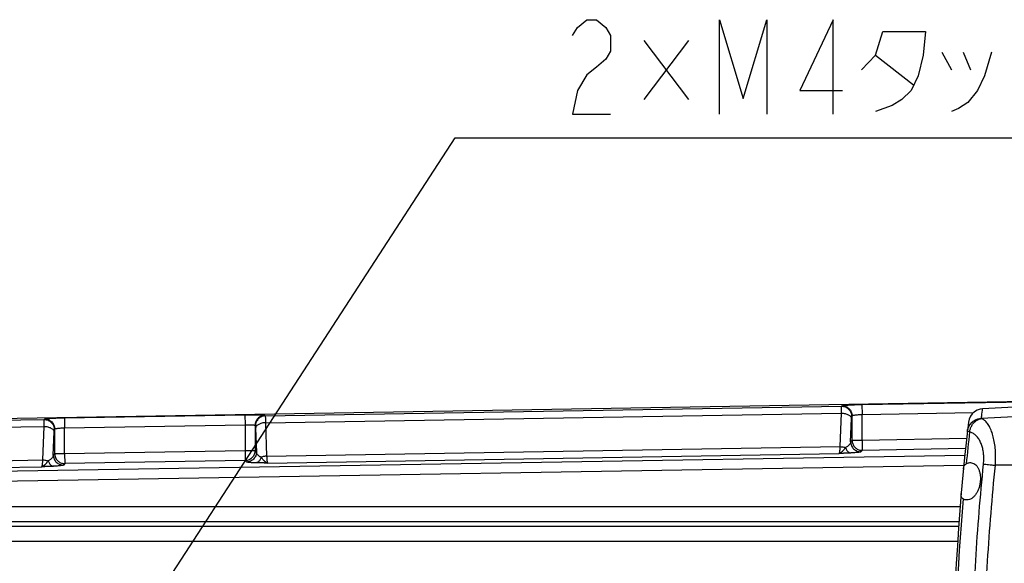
# Model space of a CAD drawing. Extents: x 0 to 594, y 0 to 420.
# Tile 20 of 67: x 263 to 303, y 67 to 89. Entities that reach past the tile are written whole.
import ezdxf

# ---------------------------------------------------------------- set-up
doc = ezdxf.new("R2010")
doc.units = 0
doc.header["$LTSCALE"] = 32.67
doc.layers.get('0').update_dxf_attribs({"linetype": 'CONTINUOUS'})
doc.layers.add('DRA_ITEM', color=7, linetype='CONTINUOUS')

msp = doc.modelspace()

# ---------------------------------------------------------------- linework, layer by layer
at = {"color": 7, "linetype": 'CONTINUOUS'}
for p, q in [((254.62759, 72.89587), (314.61092, 73.89573)), ((303.81754, 73.5), (302.02959, 73.4063))]:
    msp.add_line(p, q, dxfattribs=at)
at = {"color": 9, "linetype": 'CONTINUOUS'}
for p, q in [((273.24675, 73.12788), (296.37502, 73.51341)), ((296.37502, 73.51341), (296.39157, 73.53023)), ((297.19047, 73.58328), (304.4313, 73.70398)), ((297.19047, 73.58328), (297.19713, 73.18389)), ((265.19047, 73.04987), (272.4313, 73.17057)), ((272.4313, 73.17057), (272.43796, 72.77118)), ((273.2302, 73.14415), (273.24675, 73.12788)), ((273.25806, 72.85347), (296.36981, 73.23872)), ((296.32444, 71.89194), (296.36981, 73.23872)), ((296.78113, 73.11401), (296.79768, 73.13083)), ((296.79768, 72.14291), (296.79768, 73.13083)), ((297.19713, 73.18389), (301.6722, 73.25848)), ((297.19713, 72.14291), (297.19713, 73.18389)), ((301.98948, 73.02881), (303.81754, 73.12371)), ((254.62889, 72.81754), (264.37502, 72.98)), ((264.37502, 72.98), (264.39157, 72.99682)), ((265.19047, 73.04987), (265.19713, 72.65048)), ((265.19713, 72.65048), (272.43796, 72.77118)), ((272.43796, 72.77118), (272.43796, 71.7302)), ((272.83741, 72.74476), (272.83741, 71.7302)), ((272.83741, 72.74476), (272.85395, 72.72849)), ((273.25806, 72.85347), (273.30344, 71.5082)), ((296.74131, 72.0856), (296.77287, 73.02234)), ((254.63347, 72.54302), (264.36981, 72.70531)), ((264.32444, 71.35853), (264.36981, 72.70531)), ((264.74131, 71.55219), (264.77287, 72.48893)), ((264.78113, 72.5806), (264.79768, 72.59742)), ((264.79768, 71.60951), (264.79768, 72.59742)), ((265.19713, 71.60951), (265.19713, 72.65048)), ((272.86222, 72.63709), (272.89471, 71.67385)), ((301.5143, 72.48338), (301.42365, 72.4934)), ((296.79768, 72.14291), (296.74131, 72.0856)), ((297.19713, 72.14291), (296.79768, 72.14291)), ((301.3937, 72.21287), (297.19713, 72.14291)), ((297.19713, 72.14291), (297.20379, 71.74352)), ((301.32313, 71.53743), (261.31711, 70.87057)), ((264.79768, 71.60951), (264.74131, 71.55219)), ((265.19713, 71.60951), (264.79768, 71.60951)), ((272.43796, 71.7302), (265.19713, 71.60951)), ((265.19713, 71.60951), (265.20379, 71.21011)), ((272.43796, 71.7302), (272.44461, 71.33081)), ((272.83741, 71.7302), (272.43796, 71.7302)), ((272.89471, 71.67385), (272.83741, 71.7302)), ((273.30344, 71.5082), (296.32444, 71.89194)), ((273.34174, 71.23423), (296.28003, 71.61659)), ((297.20379, 71.74352), (297.14742, 71.6862)), ((301.35097, 71.81265), (297.20379, 71.74352)), ((254.6559, 71.19736), (264.32444, 71.35853)), ((301.28348, 71.13726), (261.32377, 70.47117)), ((265.20379, 71.21011), (265.14742, 71.15279)), ((272.44461, 71.33081), (265.20379, 71.21011)), ((272.50191, 71.27446), (272.44461, 71.33081)), ((303.81754, 71.14253), (302.54977, 71.14243)), ((254.66047, 70.92283), (264.28003, 71.08318)), ((301.1419, 69.46938), (262.28923, 69.46938)), ((301.08957, 68.8702), (262.28923, 68.8702)), ((301.07641, 68.68872), (262.21209, 68.68872)), ((301.03496, 68.08954), (262.21209, 68.08955))]:
    msp.add_line(p, q, dxfattribs=at)
at = {"color": 7, "linetype": 'CONTINUOUS'}
msp.add_lwpolyline([(302.03136, 73.40639), (301.93966, 73.39445), (301.82083, 73.35627), (301.71247, 73.29434), (301.61927, 73.21133), (301.54526, 73.11085), (301.49365, 72.99725), (301.46665, 72.87546)], dxfattribs=at)
msp.add_arc((400.81754, 61.5), 100, 173.4682062, 186.5317939, dxfattribs=at)
at = {"color": 9, "linetype": 'CONTINUOUS'}
for start, end in [(173.6884869, 174.4252031), (175.2378693, 184.7621307)]:
    msp.add_arc((400.81754, 61.5), 99.9088, start, end, dxfattribs=at)
for points, knots in [([(296.36981, 73.23872), (296.36981, 73.2638), (296.36991, 73.31067), (296.3703, 73.37548), (296.37114, 73.4288), (296.37177, 73.46946), (296.37348, 73.49605), (296.37375, 73.50944), (296.37502, 73.51341)], [0, 0, 0, 0, 0.27380182, 0.51161088, 0.70737612, 0.85624499, 0.95455183, 1, 1, 1, 1]), ([(296.37502, 73.51341), (296.40136, 73.51377), (296.45427, 73.50926), (296.53064, 73.48704), (296.60122, 73.45023), (296.66321, 73.40027), (296.71419, 73.33913), (296.75217, 73.26917), (296.77567, 73.19317), (296.78106, 73.14035), (296.78113, 73.11401)], [0, 0, 0, 0, 0.12492145, 0.24990637, 0.37494, 0.5, 0.62506001, 0.75009363, 0.87507855, 1, 1, 1, 1]), ([(296.39157, 73.53023), (296.39545, 73.53417), (296.41314, 73.53819), (296.44573, 73.54495), (296.49708, 73.55089), (296.5636, 73.55724), (296.64469, 73.56311), (296.73836, 73.5686), (296.84285, 73.5735), (296.9552, 73.57767), (297.07201, 73.581), (297.15088, 73.58262), (297.19047, 73.58328)], [0, 0, 0, 0, 0.02068886, 0.06333065, 0.1277902, 0.2121154, 0.313927, 0.43153049, 0.56304802, 0.70501628, 0.85193494, 1, 1, 1, 1]), ([(296.39157, 73.53023), (296.4179, 73.53059), (296.47081, 73.52608), (296.54719, 73.50386), (296.61777, 73.46705), (296.67976, 73.41709), (296.73074, 73.35595), (296.76872, 73.28599), (296.79221, 73.20999), (296.7976, 73.15717), (296.79768, 73.13083)], [0, 0, 0, 0, 0.12492184, 0.24990703, 0.37494079, 0.50000081, 0.62506073, 0.75009417, 0.87507885, 1, 1, 1, 1]), ([(272.4313, 73.17057), (272.47089, 73.17123), (272.54977, 73.17224), (272.6666, 73.17281), (272.77895, 73.17238), (272.88343, 73.17097), (272.97707, 73.1686), (273.05814, 73.16544), (273.12464, 73.16129), (273.176, 73.15709), (273.20855, 73.15139), (273.22631, 73.14799), (273.2302, 73.14415)], [0, 0, 0, 0, 0.14831225, 0.29544099, 0.43755661, 0.56913719, 0.68672525, 0.78847282, 0.87270628, 0.937041, 0.97951331, 1, 1, 1, 1]), ([(273.2302, 73.14415), (273.20442, 73.14365), (273.1528, 73.13762), (273.07865, 73.11386), (273.0104, 73.07626), (272.95065, 73.02623), (272.90163, 72.96566), (272.86517, 72.8968), (272.84264, 72.82226), (272.83748, 72.77054), (272.83741, 72.74476)], [0, 0, 0, 0, 0.12492656, 0.24991263, 0.37494407, 0.5, 0.62505593, 0.75008737, 0.87507344, 1, 1, 1, 1]), ([(273.24675, 73.12788), (273.22096, 73.12738), (273.16934, 73.12136), (273.09519, 73.09759), (273.02694, 73.05999), (272.96719, 73.00996), (272.91817, 72.94939), (272.88171, 72.88053), (272.85919, 72.80599), (272.85402, 72.75427), (272.85395, 72.72849)], [0, 0, 0, 0, 0.12492681, 0.24991309, 0.37494466, 0.50000065, 0.62505656, 0.75008788, 0.87507374, 1, 1, 1, 1]), ([(273.24675, 73.12788), (273.24811, 73.12395), (273.24867, 73.11058), (273.25097, 73.08406), (273.25251, 73.04343), (273.25453, 72.99016), (273.25636, 72.92538), (273.2575, 72.87854), (273.25806, 72.85347)], [0, 0, 0, 0, 0.04540183, 0.14368326, 0.29254475, 0.48831942, 0.72615491, 1, 1, 1, 1]), ([(296.36981, 73.23872), (296.39532, 73.23824), (296.44576, 73.23468), (296.51899, 73.22173), (296.58702, 73.20165), (296.64743, 73.17512), (296.69814, 73.14305), (296.7374, 73.10636), (296.76372, 73.06601), (296.77172, 73.03652), (296.77287, 73.02234)], [0, 0, 0, 0, 0.15572834, 0.30800463, 0.45304786, 0.58763193, 0.70945121, 0.81759606, 0.91318308, 1, 1, 1, 1]), ([(296.77287, 73.02234), (296.77315, 73.0307), (296.77373, 73.04636), (296.775, 73.0679), (296.776, 73.08595), (296.77836, 73.10034), (296.77797, 73.11079), (296.78113, 73.11401)], [0, 0, 0, 0, 0.2721659, 0.50892994, 0.70417661, 0.8530994, 1, 1, 1, 1]), ([(296.79768, 73.13083), (296.79915, 73.13383), (296.80778, 73.13912), (296.82453, 73.14519), (296.85025, 73.15158), (296.8836, 73.15779), (296.92416, 73.16372), (296.97102, 73.1692), (297.02328, 73.1741), (297.07946, 73.17827), (297.13788, 73.18161), (297.17733, 73.18323), (297.19713, 73.18389)], [0, 0, 0, 0, 0.02468867, 0.06918084, 0.13445846, 0.21892142, 0.32036256, 0.43719058, 0.5676024, 0.70820662, 0.85358519, 1, 1, 1, 1]), ([(301.98948, 73.02881), (301.99849, 73.11142), (302.00326, 73.15622), (302.03089, 73.40218), (302.03089, 73.40218)], [0, 0, 0, 0, 0.71041295, 1, 1, 1, 1]), ([(264.36981, 72.70531), (264.36981, 72.73039), (264.36991, 72.77726), (264.3703, 72.84208), (264.37114, 72.89539), (264.37177, 72.93606), (264.37348, 72.96264), (264.37375, 72.97603), (264.37502, 72.98)], [0, 0, 0, 0, 0.27380182, 0.51161088, 0.70737612, 0.85624499, 0.95455183, 1, 1, 1, 1]), ([(264.37502, 72.98), (264.40136, 72.98037), (264.45427, 72.97585), (264.53064, 72.95363), (264.60122, 72.91682), (264.66321, 72.86687), (264.71419, 72.80572), (264.75217, 72.73576), (264.77567, 72.65976), (264.78106, 72.60694), (264.78113, 72.5806)], [0, 0, 0, 0, 0.12492145, 0.24990637, 0.37494, 0.5, 0.62506001, 0.75009363, 0.87507855, 1, 1, 1, 1]), ([(264.39157, 72.99682), (264.39545, 73.00077), (264.41314, 73.00478), (264.44573, 73.01155), (264.49708, 73.01748), (264.5636, 73.02384), (264.64469, 73.0297), (264.73836, 73.0352), (264.84285, 73.04009), (264.9552, 73.04427), (265.07201, 73.04759), (265.15088, 73.04921), (265.19047, 73.04987)], [0, 0, 0, 0, 0.02068886, 0.06333065, 0.1277902, 0.2121154, 0.313927, 0.43153049, 0.56304802, 0.70501628, 0.85193494, 1, 1, 1, 1]), ([(264.39157, 72.99682), (264.4179, 72.99719), (264.47081, 72.99267), (264.54719, 72.97045), (264.61777, 72.93364), (264.67976, 72.88369), (264.73074, 72.82254), (264.76872, 72.75258), (264.79221, 72.67659), (264.7976, 72.62376), (264.79768, 72.59742)], [0, 0, 0, 0, 0.12492184, 0.24990703, 0.37494079, 0.50000081, 0.62506073, 0.75009417, 0.87507885, 1, 1, 1, 1]), ([(272.43796, 72.77118), (272.45775, 72.77184), (272.49719, 72.77284), (272.55561, 72.77341), (272.6118, 72.77298), (272.66405, 72.77156), (272.71088, 72.76921), (272.75144, 72.76599), (272.78476, 72.76202), (272.8105, 72.75732), (272.82721, 72.75242), (272.83594, 72.74764), (272.83741, 72.74476)], [0, 0, 0, 0, 0.14727503, 0.29335504, 0.43445968, 0.56513382, 0.68198935, 0.78325583, 0.86736677, 0.9321224, 0.97595105, 1, 1, 1, 1]), ([(272.85395, 72.72849), (272.85715, 72.72534), (272.85671, 72.71488), (272.85909, 72.70059), (272.86009, 72.68257), (272.86136, 72.66108), (272.86194, 72.64544), (272.86222, 72.63709)], [0, 0, 0, 0, 0.14621107, 0.29504025, 0.49037184, 0.72739894, 1, 1, 1, 1]), ([(273.25806, 72.85347), (273.23288, 72.85275), (273.18315, 72.84878), (273.11108, 72.83541), (273.04426, 72.8151), (272.98501, 72.78855), (272.93534, 72.75661), (272.89691, 72.72019), (272.87118, 72.68024), (272.86336, 72.65111), (272.86222, 72.63709)], [0, 0, 0, 0, 0.15601321, 0.3082872, 0.45315143, 0.58749484, 0.70912034, 0.81720628, 0.91291424, 1, 1, 1, 1]), ([(301.42365, 72.4934), (301.42873, 72.53929), (301.44998, 72.63029), (301.51319, 72.75525), (301.60427, 72.86222), (301.71818, 72.94523), (301.84855, 72.99974), (301.94183, 73.01521), (301.98862, 73.01741)], [0, 0, 0, 0, 0.16552726, 0.33133542, 0.4976433, 0.66455996, 0.83206203, 1, 1, 1, 1]), ([(301.42453, 72.50128), (301.42963, 72.54742), (301.45092, 72.6389), (301.51414, 72.76459), (301.6052, 72.87224), (301.71907, 72.95585), (301.84941, 73.01086), (301.94271, 73.02648), (301.98948, 73.02881)], [0, 0, 0, 0, 0.16597263, 0.332116, 0.49856341, 0.66538179, 0.83255756, 1, 1, 1, 1]), ([(301.5143, 72.48338), (301.52073, 72.5275), (301.5419, 72.61443), (301.59709, 72.73541), (301.67312, 72.84146), (301.76649, 72.92732), (301.87269, 72.98867), (301.95, 73.01128), (301.98862, 73.01741)], [0, 0, 0, 0, 0.17567874, 0.35003659, 0.52082529, 0.68638291, 0.84596926, 1, 1, 1, 1]), ([(301.98862, 73.01741), (301.98877, 73.01943), (301.98906, 73.02323), (301.98935, 73.02703), (301.98948, 73.02881)], [0, 0, 0, 0, 0.53031673, 1, 1, 1, 1]), ([(302.54978, 71.14243), (302.55627, 71.23524), (302.56348, 71.42122), (302.55619, 71.69801), (302.53002, 71.96675), (302.48487, 72.21958), (302.42119, 72.44954), (302.33976, 72.65067), (302.24122, 72.81746), (302.12656, 72.94435), (302.03476, 73.00041), (301.98862, 73.01741)], [0, 0, 0, 0, 0.135924, 0.27172635, 0.40424304, 0.53005782, 0.64650985, 0.75226336, 0.84622422, 0.92815327, 1, 1, 1, 1]), ([(264.36981, 72.70531), (264.39532, 72.70483), (264.44576, 72.70127), (264.51899, 72.68832), (264.58702, 72.66824), (264.64743, 72.64172), (264.69814, 72.60965), (264.7374, 72.57295), (264.76372, 72.5326), (264.77172, 72.50311), (264.77287, 72.48893)], [0, 0, 0, 0, 0.15572834, 0.30800463, 0.45304786, 0.58763193, 0.70945121, 0.81759606, 0.91318308, 1, 1, 1, 1]), ([(264.77287, 72.48893), (264.77315, 72.4973), (264.77373, 72.51296), (264.775, 72.53449), (264.776, 72.55254), (264.77836, 72.56693), (264.77797, 72.57738), (264.78113, 72.5806)], [0, 0, 0, 0, 0.2721659, 0.50892994, 0.70417661, 0.8530994, 1, 1, 1, 1]), ([(264.79768, 72.59743), (264.79915, 72.60042), (264.80778, 72.60571), (264.82453, 72.61178), (264.85025, 72.61818), (264.8836, 72.62438), (264.92416, 72.63031), (264.97102, 72.63579), (265.02328, 72.64069), (265.07946, 72.64487), (265.13788, 72.6482), (265.17733, 72.64982), (265.19713, 72.65048)], [0, 0, 0, 0, 0.02468867, 0.06918084, 0.13445846, 0.21892142, 0.32036256, 0.43719058, 0.5676024, 0.70820662, 0.85358519, 1, 1, 1, 1]), ([(302.07482, 71.19223), (302.08133, 71.25646), (302.08862, 71.38551), (302.0814, 71.5779), (302.0552, 71.7647), (302.0098, 71.9403), (301.94556, 72.0998), (301.86303, 72.23892), (301.7628, 72.35346), (301.64628, 72.43864), (301.55858, 72.47289), (301.5143, 72.48338)], [0, 0, 0, 0, 0.12741257, 0.25471098, 0.37941047, 0.49900116, 0.6118268, 0.71768838, 0.81681757, 0.91018821, 1, 1, 1, 1]), ([(296.74131, 72.0856), (296.73927, 72.06943), (296.73068, 72.03688), (296.70665, 71.99151), (296.67312, 71.94993), (296.63196, 71.91303), (296.58506, 71.88136), (296.55117, 71.86395), (296.53374, 71.85613)], [0, 0, 0, 0, 0.15170002, 0.30956456, 0.47463094, 0.64623802, 0.82222414, 1, 1, 1, 1]), ([(296.74131, 72.0856), (296.74138, 72.05926), (296.74677, 72.00644), (296.77027, 71.93044), (296.80825, 71.86048), (296.85923, 71.79933), (296.92122, 71.74938), (296.9918, 71.71257), (297.06818, 71.69035), (297.12108, 71.68583), (297.14742, 71.6862)], [0, 0, 0, 0, 0.12492173, 0.24990686, 0.37494061, 0.50000065, 0.6250606, 0.75009409, 0.87507882, 1, 1, 1, 1]), ([(296.79768, 72.14291), (296.79774, 72.11957), (296.80199, 72.07271), (296.82056, 72.00463), (296.85079, 71.94073), (296.89175, 71.88307), (296.94216, 71.83346), (297.00046, 71.79341), (297.06486, 71.76419), (297.13333, 71.74668), (297.18036, 71.74319), (297.20379, 71.74352)], [0, 0, 0, 0, 0.11068171, 0.22175203, 0.3329313, 0.44412805, 0.55535635, 0.66656831, 0.77775748, 0.88890426, 1, 1, 1, 1]), ([(264.74131, 71.55219), (264.73927, 71.53602), (264.73068, 71.50347), (264.70665, 71.4581), (264.67312, 71.41652), (264.63196, 71.37963), (264.58506, 71.34795), (264.55117, 71.33054), (264.53374, 71.32272)], [0, 0, 0, 0, 0.15170002, 0.30956456, 0.47463094, 0.64623802, 0.82222414, 1, 1, 1, 1]), ([(264.74131, 71.55219), (264.74138, 71.52585), (264.74677, 71.47303), (264.77027, 71.39703), (264.80825, 71.32707), (264.85923, 71.26593), (264.92122, 71.21597), (264.9918, 71.17916), (265.06818, 71.15694), (265.12108, 71.15243), (265.14742, 71.15279)], [0, 0, 0, 0, 0.12492173, 0.24990686, 0.37494061, 0.50000065, 0.6250606, 0.75009409, 0.87507882, 1, 1, 1, 1]), ([(264.79768, 71.60951), (264.79774, 71.58616), (264.80199, 71.5393), (264.82056, 71.47122), (264.85079, 71.40732), (264.89175, 71.34966), (264.94216, 71.30005), (265.00046, 71.26001), (265.06486, 71.23078), (265.13333, 71.21328), (265.18036, 71.20978), (265.20379, 71.21011)], [0, 0, 0, 0, 0.11068171, 0.22175203, 0.3329313, 0.44412805, 0.55535635, 0.66656831, 0.77775748, 0.88890426, 1, 1, 1, 1]), ([(272.83741, 71.7302), (272.83734, 71.70449), (272.83219, 71.65284), (272.80973, 71.57835), (272.77329, 71.50945), (272.72427, 71.44883), (272.66451, 71.39876), (272.59624, 71.36113), (272.52206, 71.33734), (272.47041, 71.33131), (272.44461, 71.33081)], [0, 0, 0, 0, 0.12456929, 0.24958555, 0.37464808, 0.49976138, 0.62487409, 0.74996583, 0.87501279, 1, 1, 1, 1]), ([(272.89471, 71.67385), (272.89464, 71.64806), (272.88947, 71.59635), (272.86695, 71.52181), (272.83049, 71.45295), (272.78147, 71.39237), (272.72172, 71.34235), (272.65347, 71.30475), (272.57932, 71.28098), (272.5277, 71.27495), (272.50191, 71.27446)], [0, 0, 0, 0, 0.12492656, 0.24991263, 0.37494407, 0.5, 0.62505593, 0.75008737, 0.87507344, 1, 1, 1, 1]), ([(273.08292, 71.46573), (273.06704, 71.47258), (273.03621, 71.48788), (272.99363, 71.51607), (272.95639, 71.54921), (272.92611, 71.58695), (272.90437, 71.62869), (272.89662, 71.65877), (272.89471, 71.67385)], [0, 0, 0, 0, 0.17704768, 0.35157158, 0.52141459, 0.68550315, 0.8443677, 1, 1, 1, 1]), ([(296.74611, 71.63731), (296.72652, 71.63623), (296.68916, 71.63424), (296.63571, 71.6316), (296.5873, 71.62934), (296.5435, 71.62738), (296.50386, 71.62566), (296.46813, 71.62416), (296.43595, 71.62283), (296.40681, 71.62164), (296.37991, 71.62056), (296.3545, 71.61954), (296.32982, 71.61856), (296.30507, 71.61758), (296.28848, 71.61692), (296.28003, 71.61659)], [0, 0, 0, 0, 0.12612578, 0.24061014, 0.34413192, 0.43772567, 0.52256576, 0.59924595, 0.6676929, 0.72966759, 0.7868032, 0.8407544, 0.89320835, 0.94566238, 1, 1, 1, 1]), ([(296.28005, 71.61659), (296.28347, 71.61868), (296.28901, 71.62941), (296.29548, 71.64982), (296.30207, 71.68113), (296.30845, 71.72189), (296.31445, 71.77177), (296.31992, 71.82942), (296.32299, 71.87038), (296.32444, 71.89194)], [0, 0, 0, 0, 0.04278078, 0.1200463, 0.23343275, 0.38154966, 0.56152903, 0.76931361, 1, 1, 1, 1]), ([(296.53375, 71.85613), (296.5234, 71.84369), (296.50371, 71.8195), (296.47573, 71.78446), (296.45012, 71.7526), (296.42662, 71.72447), (296.40518, 71.70017), (296.38558, 71.67985), (296.36782, 71.66319), (296.35158, 71.64986), (296.33654, 71.6392), (296.32227, 71.63077), (296.30835, 71.62423), (296.29438, 71.61936), (296.28486, 71.61731), (296.28005, 71.61659)], [0, 0, 0, 0, 0.13655291, 0.26334223, 0.3785559, 0.48162548, 0.57277466, 0.65212542, 0.71989686, 0.77823564, 0.82936918, 0.87534835, 0.91798989, 0.95896922, 1, 1, 1, 1]), ([(296.32443, 71.89193), (296.34878, 71.89147), (296.39697, 71.88818), (296.46711, 71.8763), (296.51218, 71.86364), (296.53374, 71.85613)], [0, 0, 0, 0, 0.34272286, 0.67858156, 1, 1, 1, 1]), ([(296.53375, 71.85613), (296.54069, 71.83554), (296.55643, 71.79647), (296.58646, 71.74359), (296.62137, 71.69972), (296.66024, 71.66624), (296.70206, 71.64433), (296.73172, 71.63809), (296.74611, 71.63731)], [0, 0, 0, 0, 0.20237847, 0.3912418, 0.56461036, 0.72216998, 0.86581055, 1, 1, 1, 1]), ([(297.14742, 71.6862), (297.14195, 71.68064), (297.11824, 71.67487), (297.07598, 71.6658), (297.01267, 71.65797), (296.93436, 71.65007), (296.84361, 71.64312), (296.77954, 71.63917), (296.74611, 71.63731)], [0, 0, 0, 0, 0.05766358, 0.16891911, 0.3275584, 0.52519809, 0.75239042, 1, 1, 1, 1]), ([(264.28005, 71.08318), (264.28347, 71.08527), (264.28901, 71.096), (264.29548, 71.11641), (264.30207, 71.14772), (264.30845, 71.18849), (264.31445, 71.23836), (264.31992, 71.29602), (264.32299, 71.33697), (264.32444, 71.35853)], [0, 0, 0, 0, 0.04278078, 0.1200463, 0.23343275, 0.38154966, 0.56152903, 0.76931361, 1, 1, 1, 1]), ([(264.53375, 71.32272), (264.5234, 71.31028), (264.50371, 71.28609), (264.47573, 71.25105), (264.45012, 71.21919), (264.42662, 71.19107), (264.40518, 71.16676), (264.38558, 71.14644), (264.36782, 71.12978), (264.35158, 71.11645), (264.33654, 71.10579), (264.32227, 71.09737), (264.30835, 71.09083), (264.29438, 71.08595), (264.28486, 71.0839), (264.28005, 71.08318)], [0, 0, 0, 0, 0.13655291, 0.26334223, 0.3785559, 0.48162548, 0.57277466, 0.65212542, 0.71989686, 0.77823564, 0.82936918, 0.87534835, 0.91798989, 0.95896922, 1, 1, 1, 1]), ([(264.32443, 71.35852), (264.34878, 71.35806), (264.39697, 71.35477), (264.46711, 71.34289), (264.51218, 71.33023), (264.53374, 71.32272)], [0, 0, 0, 0, 0.34272286, 0.67858156, 1, 1, 1, 1]), ([(264.53375, 71.32272), (264.54069, 71.30213), (264.55643, 71.26306), (264.58646, 71.21019), (264.62137, 71.16632), (264.66024, 71.13283), (264.70206, 71.11092), (264.73172, 71.10468), (264.74611, 71.1039)], [0, 0, 0, 0, 0.20237847, 0.3912418, 0.56461036, 0.72216998, 0.86581055, 1, 1, 1, 1]), ([(265.14742, 71.15279), (265.14195, 71.14723), (265.11824, 71.14146), (265.07598, 71.13239), (265.01267, 71.12456), (264.93436, 71.11667), (264.84361, 71.10971), (264.77954, 71.10576), (264.74611, 71.1039)], [0, 0, 0, 0, 0.05766358, 0.16891911, 0.3275584, 0.52519809, 0.75239042, 1, 1, 1, 1]), ([(272.86544, 71.24026), (272.83499, 71.24105), (272.77678, 71.24292), (272.6945, 71.24682), (272.62378, 71.25192), (272.56672, 71.25744), (272.52847, 71.2646), (272.50697, 71.26948), (272.50191, 71.27446)], [0, 0, 0, 0, 0.24933854, 0.4768373, 0.6736143, 0.83116732, 0.94190629, 1, 1, 1, 1]), ([(273.08291, 71.46573), (273.07625, 71.44489), (273.06085, 71.40521), (273.03079, 71.35137), (272.99525, 71.3064), (272.95515, 71.27173), (272.91163, 71.2486), (272.88061, 71.24149), (272.86544, 71.24026)], [0, 0, 0, 0, 0.19842804, 0.38472991, 0.55720554, 0.71568618, 0.8619595, 1, 1, 1, 1]), ([(273.34174, 71.23423), (273.33318, 71.23428), (273.31634, 71.23439), (273.29119, 71.23456), (273.26599, 71.23473), (273.23994, 71.23491), (273.21227, 71.23512), (273.18217, 71.23537), (273.14888, 71.23567), (273.11196, 71.23604), (273.07118, 71.2365), (273.02641, 71.23709), (272.97723, 71.23786), (272.92309, 71.23888), (272.88528, 71.23975), (272.86544, 71.24026)], [0, 0, 0, 0, 0.05387089, 0.10605971, 0.15845651, 0.2125695, 0.27011632, 0.33274096, 0.40212622, 0.47979152, 0.56524223, 0.6589693, 0.76178426, 0.87503335, 1, 1, 1, 1]), ([(273.34172, 71.23423), (273.33686, 71.2348), (273.32721, 71.23656), (273.313, 71.24107), (273.2988, 71.2473), (273.28419, 71.25548), (273.26873, 71.26594), (273.25199, 71.27913), (273.23366, 71.29565), (273.21348, 71.31575), (273.19149, 71.3396), (273.16754, 71.3669), (273.14157, 71.3975), (273.11327, 71.43092), (273.09337, 71.45391), (273.08291, 71.46573)], [0, 0, 0, 0, 0.04149823, 0.08294767, 0.12613973, 0.17281312, 0.22482931, 0.2842808, 0.35338575, 0.43403031, 0.52577977, 0.62855237, 0.7420509, 0.86614702, 1, 1, 1, 1]), ([(273.30344, 71.50819), (273.28396, 71.50763), (273.2453, 71.50499), (273.18852, 71.49653), (273.13423, 71.48375), (273.09954, 71.47222), (273.08292, 71.46573)], [0, 0, 0, 0, 0.25916113, 0.51465846, 0.76273123, 1, 1, 1, 1]), ([(273.30344, 71.5082), (273.30441, 71.4867), (273.30657, 71.44587), (273.31075, 71.38839), (273.31565, 71.3387), (273.32111, 71.29814), (273.32702, 71.26703), (273.33299, 71.24686), (273.33835, 71.2362), (273.34172, 71.23423)], [0, 0, 0, 0, 0.23157247, 0.43996347, 0.62024274, 0.76833358, 0.88136717, 0.95798424, 1, 1, 1, 1]), ([(302.07482, 51.80777), (301.94413, 53.09556), (301.73484, 55.67675), (301.57775, 59.55782), (301.57775, 63.44217), (301.73484, 67.32325), (301.94413, 69.90444), (302.07482, 71.19223)], [0, 0, 0, 0, 0.19999832, 0.39999918, 0.60000043, 0.80000132, 1, 1, 1, 1]), ([(302.54978, 51.85747), (302.41975, 53.13865), (302.21149, 55.7066), (302.05518, 59.56777), (302.05518, 63.43221), (302.21149, 67.29336), (302.41974, 69.86128), (302.54977, 71.14243)], [0, 0, 0, 0, 0.19999884, 0.40000092, 0.60000343, 0.80000554, 1, 1, 1, 1]), ([(302.07482, 71.19223), (302.1047, 71.18894), (302.17243, 71.18165), (302.28382, 71.16991), (302.41225, 71.15658), (302.50284, 71.14731), (302.54978, 71.14253)], [0, 0, 0, 0, 0.18884782, 0.42795183, 0.70360388, 1, 1, 1, 1]), ([(264.74611, 71.1039), (264.72652, 71.10282), (264.68916, 71.10084), (264.63571, 71.09819), (264.5873, 71.09593), (264.5435, 71.09397), (264.50386, 71.09226), (264.46813, 71.09075), (264.43595, 71.08942), (264.40681, 71.08823), (264.37991, 71.08715), (264.3545, 71.08613), (264.32982, 71.08515), (264.30507, 71.08417), (264.28848, 71.08351), (264.28003, 71.08318)], [0, 0, 0, 0, 0.12612578, 0.24061014, 0.34413192, 0.43772567, 0.52256576, 0.59924595, 0.6676929, 0.72966759, 0.7868032, 0.8407544, 0.89320835, 0.94566239, 1, 1, 1, 1])]:
    msp.add_open_spline(points, degree=3, knots=knots, dxfattribs=at)
at = {"color": 7, "linetype": 'CONTINUOUS'}
for points, knots in [([(301.26839, 70.985), (301.27089, 71.01127), (301.2776, 71.05912), (301.29899, 71.12358), (301.33342, 71.17369), (301.36468, 71.19664), (301.38129, 71.20565)], [0, 0, 0, 0, 0.30606601, 0.5587093, 0.78082376, 1, 1, 1, 1]), ([(301.38129, 71.20565), (301.39877, 71.21514), (301.43425, 71.23132), (301.48957, 71.24651), (301.52688, 71.25), (301.54519, 71.25)], [0, 0, 0, 0, 0.34825915, 0.67949634, 1, 1, 1, 1]), ([(301.54519, 71.25), (301.57646, 71.25), (301.64044, 71.23956), (301.72839, 71.19268), (301.80361, 71.11909), (301.86386, 71.02449), (301.90879, 70.91358), (301.93852, 70.78859), (301.95225, 70.65141), (301.9486, 70.50591), (301.92701, 70.35896), (301.88864, 70.21869), (301.83579, 70.09075), (301.77045, 69.97829), (301.6934, 69.88329), (301.60588, 69.80955), (301.51029, 69.76167), (301.44214, 69.75), (301.40929, 69.75)], [0, 0, 0, 0, 0.04833487, 0.09810721, 0.15173221, 0.20919299, 0.27029739, 0.33586513, 0.40713195, 0.48281181, 0.5602798, 0.63616657, 0.70702166, 0.77366719, 0.83653294, 0.89519838, 0.94923176, 1, 1, 1, 1]), ([(301.25363, 69.79435), (301.23888, 69.80324), (301.21161, 69.82624), (301.18616, 69.87682), (301.1765, 69.94138), (301.17848, 69.98864), (301.18073, 70.015)], [0, 0, 0, 0, 0.21048827, 0.42400132, 0.67676738, 1, 1, 1, 1]), ([(301.40929, 69.75), (301.39113, 69.75), (301.35482, 69.75338), (301.30213, 69.7686), (301.26934, 69.78488), (301.25363, 69.79435)], [0, 0, 0, 0, 0.33298425, 0.66374184, 1, 1, 1, 1])]:
    msp.add_open_spline(points, degree=3, knots=knots, dxfattribs=at)
at = {"layer": 'DRA_ITEM', "color": 2, "linetype": 'CONTINUOUS'}
for p, q in [((290.2399, 88.2033), (288.43491, 85.8283)), ((288.43491, 88.2033), (290.2399, 85.8283)), ((300.40491, 87.7283), (300.7849, 87.0158)), ((301.25991, 87.7283), (301.54491, 87.0158)), ((297.74491, 87.60955), (299.2649, 86.42205)), ((267.0586, 63.01921), (280.87209, 84.28455)), ((280.87209, 84.28455), (284.8249, 84.28455)), ((284.8249, 84.28455), (309.1449, 84.28455))]:
    msp.add_line(p, q, dxfattribs=at)
for points in [[(285.5849, 88.40121), (285.77491, 88.71788), (286.15491, 89.03455), (286.5349, 89.03455), (286.91491, 88.71788), (287.1049, 88.40121), (287.1049, 87.76789), (286.91491, 87.45122), (286.5349, 87.13455), (286.15491, 86.81788), (285.77491, 86.18455), (285.5849, 85.23455), (287.1049, 85.23455)], [(291.4749, 85.23455), (291.4749, 89.03455), (292.42491, 85.86789), (293.37491, 89.03455), (293.37491, 85.23455)], [(296.03491, 85.23455), (296.03491, 89.03455), (294.7049, 86.18455), (296.4149, 86.18455)], [(297.17491, 87.0158), (297.74491, 87.60955), (298.02991, 88.55955), (299.73991, 88.55955), (299.6449, 87.60955), (299.45491, 86.7783), (299.16991, 86.18455), (298.7899, 85.8283), (298.4099, 85.5908), (297.74491, 85.3533)], [(302.39991, 87.7283), (302.11491, 86.7783), (301.82991, 86.18455), (301.44991, 85.70955), (301.0699, 85.47205), (300.7849, 85.3533)]]:
    msp.add_lwpolyline(points, dxfattribs=at)

doc.saveas('drawing.dxf')
